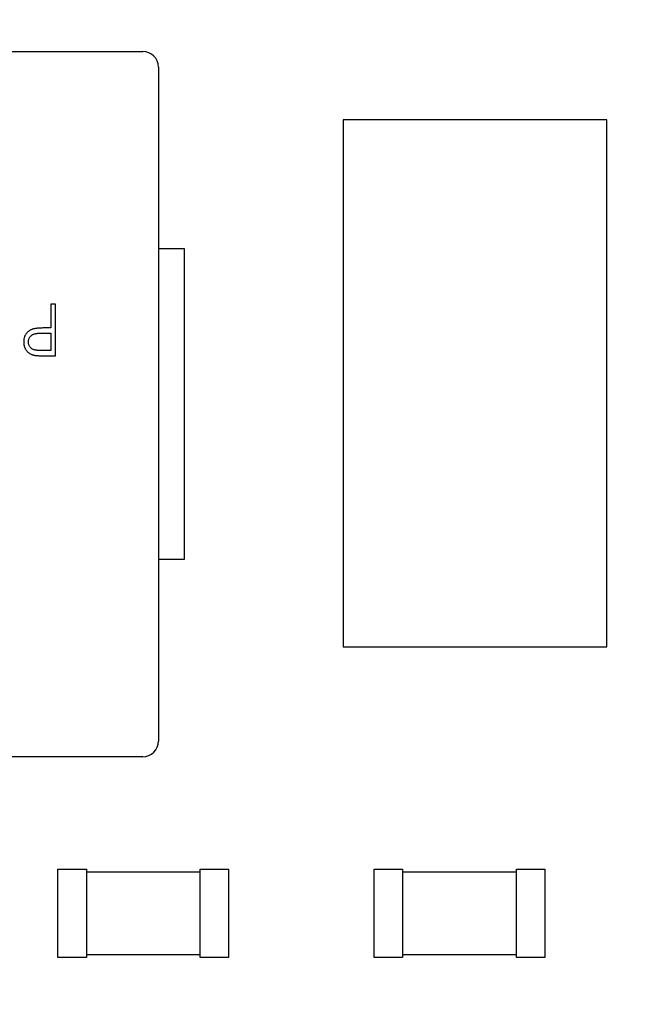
# Model space of a CAD drawing. Header units: millimetres. Extents: x 519 to 938, y 319 to 504.
# Tile 22 of 56: x 692 to 698, y 393 to 402. Entities that reach past the tile are written whole.
import ezdxf

# ---------------------------------------------------------------- set-up
doc = ezdxf.new("R2010")
doc.units = ezdxf.units.MM
doc.header["$LTSCALE"] = 30.734
doc.header["$PDMODE"] = 3
doc.header["$PDSIZE"] = 0.3125
doc.layers.get('0').update_dxf_attribs({"linetype": 'CONTINUOUS'})
doc.layers.get('Defpoints').update_dxf_attribs({"linetype": 'CONTINUOUS'})
doc.layers.add('dim', color=6, linetype='CONTINUOUS', lineweight=9)
doc.styles.add('Verdana', font='verdana.ttf', dxfattribs={"height": 3})
doc.dimstyles.new('aaaaaaaa 3.0', dxfattribs={"dimtxt": 2.5, "dimasz": 3, "dimexe": 2, "dimexo": 1, "dimtad": 1, "dimdec": 1, "dimzin": 9, "dimdsep": 46, "dimtxsty": 'Verdana', "dimcen": 0, "dimazin": 0, "dimtfac": 1, "dimtofl": 0, "dimtmove": 0, "dimatfit": 3, "dimfxl": 1, "dimlwd": 25, "dimlwe": 25, "dimarcsym": 0})

# ---------------------------------------------------------------- blocks, each defined once
blk = doc.blocks.new('*D23')
at = {"layer": 'Defpoints', "color": 0}
for p in [(687.8139, 466.0787), (710.391, 466.0787), (687.8139, 377.6021)]:
    blk.add_point(p, dxfattribs=at)
at = {"layer": 'dim', "color": 0, "lineweight": 25}
for p, q in [((688.8139, 466.0787), (712.391, 466.0787)), ((710.391, 380.6021), (710.391, 463.0787)), ((688.8139, 377.6021), (712.391, 377.6021))]:
    blk.add_line(p, q, dxfattribs=at)
at = {"layer": 'dim', "color": 0}
for points in [[(710.891, 463.0787), (709.891, 463.0787), (710.391, 466.0787)], [(709.891, 380.6021), (710.891, 380.6021), (710.391, 377.6021)]]:
    blk.add_solid(points, dxfattribs=at)
at = {"layer": 'dim', "color": 0, "insert": (708.1975, 421.8404), "char_height": 3, "attachment_point": 5, "rotation": 90, "style": 'Verdana'}
blk.add_mtext('88.5', dxfattribs=at)

msp = doc.modelspace()

# ---------------------------------------------------------------- linework, layer by layer
at = {"linetype": 'Continuous'}
for p, q in [((686.691, 402.011), (693.191, 402.011)), ((693.341, 401.861), (693.341, 395.361)), ((697.664, 401.351), (695.124, 401.351)), ((695.124, 401.351), (695.124, 396.271)), ((697.664, 396.271), (697.664, 401.351)), ((693.341, 400.111), (693.591, 400.111)), ((693.591, 400.111), (693.591, 397.111)), ((692.3505, 399.5759), (692.3056, 399.5759)), ((692.3056, 399.5759), (692.3056, 399.3451)), ((692.3505, 399.0759), (692.3505, 399.5759)), ((692.3056, 399.3451), (692.2698, 399.3451)), ((692.218, 399.295), (692.3056, 399.2939)), ((692.3056, 399.2939), (692.3056, 399.1272)), ((692.3056, 399.1272), (692.2141, 399.1272)), ((692.2524, 399.0759), (692.3505, 399.0759)), ((693.591, 397.111), (693.341, 397.111)), ((695.124, 396.271), (697.664, 396.271)), ((693.191, 395.211), (686.691, 395.211)), ((692.3723, 394.126), (692.6473, 394.126)), ((692.3723, 393.276), (692.3723, 394.126)), ((692.6473, 394.126), (692.6473, 393.276)), ((692.6473, 394.101), (693.7439, 394.101)), ((693.7439, 394.126), (694.0189, 394.126)), ((693.7439, 393.276), (693.7439, 394.126)), ((694.0189, 394.126), (694.0189, 393.276)), ((695.4209, 394.126), (695.6959, 394.126)), ((695.4209, 393.276), (695.4209, 394.126)), ((695.6959, 394.126), (695.6959, 393.276)), ((695.6959, 394.101), (696.7924, 394.101)), ((696.7924, 394.126), (697.0674, 394.126)), ((696.7924, 393.276), (696.7924, 394.126)), ((697.0674, 394.126), (697.0674, 393.276)), ((692.6473, 393.276), (692.3723, 393.276)), ((693.7439, 393.301), (692.6473, 393.301)), ((694.0189, 393.276), (693.7439, 393.276)), ((695.6959, 393.276), (695.4209, 393.276)), ((696.7924, 393.301), (695.6959, 393.301)), ((697.0674, 393.276), (696.7924, 393.276))]:
    msp.add_line(p, q, dxfattribs=at)
for centre, start, end in [((693.191, 401.861), 0, 90), ((693.191, 395.361), 270, 0)]:
    msp.add_arc(centre, 0.15, start, end, dxfattribs=at)
for points, knots in [([(692.1425, 399.3369), (692.1387, 399.3359), (692.1313, 399.3339), (692.1205, 399.3301), (692.1104, 399.3256), (692.1008, 399.3205), (692.092, 399.3146), (692.0837, 399.3081), (692.0761, 399.3009), (692.0692, 399.293), (692.063, 399.2846), (692.0575, 399.2756), (692.053, 399.266), (692.0492, 399.2559), (692.0463, 399.2452), (692.0444, 399.2339), (692.0429, 399.2222), (692.0428, 399.2141), (692.0428, 399.21)], [0, 0, 0, 0, 0.066916, 0.131612, 0.194612, 0.256047, 0.316098, 0.375717, 0.435367, 0.494702, 0.554188, 0.61399, 0.673883, 0.735369, 0.797984, 0.862808, 0.929881, 1, 1, 1, 1]), ([(692.2698, 399.3451), (692.2624, 399.3451), (692.248, 399.3451), (692.2275, 399.3447), (692.2088, 399.344), (692.192, 399.3431), (692.177, 399.3421), (692.1638, 399.3407), (692.1525, 399.339), (692.1457, 399.3376), (692.1425, 399.3369)], [0, 0, 0, 0, 0.175587, 0.336309, 0.482211, 0.614088, 0.731983, 0.835254, 0.924827, 1, 1, 1, 1]), ([(692.0876, 399.2102), (692.0878, 399.2143), (692.0882, 399.2225), (692.0908, 399.2344), (692.0953, 399.2457), (692.1015, 399.2563), (692.1092, 399.2658), (692.1182, 399.2742), (692.1288, 399.2808), (692.1385, 399.2854), (692.1472, 399.2881), (692.1547, 399.29), (692.1631, 399.2914), (692.1724, 399.2928), (692.1825, 399.2937), (692.1936, 399.2944), (692.2055, 399.295), (692.2138, 399.295), (692.218, 399.295)], [0, 0, 0, 0, 0.069889, 0.138362, 0.206026, 0.275616, 0.344915, 0.413493, 0.4836, 0.555873, 0.595122, 0.638417, 0.686772, 0.739425, 0.797504, 0.859966, 0.927462, 1, 1, 1, 1]), ([(692.0428, 399.21), (692.0428, 399.2059), (692.043, 399.1979), (692.0443, 399.1862), (692.0464, 399.175), (692.0492, 399.1643), (692.0532, 399.1542), (692.0577, 399.1446), (692.0632, 399.1355), (692.0695, 399.127), (692.0764, 399.1191), (692.0838, 399.1119), (692.0917, 399.1054), (692.1001, 399.0995), (692.109, 399.0944), (692.1184, 399.09), (692.1282, 399.0862), (692.1351, 399.0844), (692.1385, 399.0834)], [0, 0, 0, 0, 0.071093, 0.139654, 0.205449, 0.270016, 0.33232, 0.394319, 0.455448, 0.517068, 0.578158, 0.63829, 0.697873, 0.756847, 0.816589, 0.87651, 0.937519, 1, 1, 1, 1]), ([(692.2141, 399.1272), (692.2099, 399.1272), (692.2018, 399.1272), (692.1901, 399.1276), (692.1793, 399.1283), (692.1695, 399.1293), (692.1605, 399.1305), (692.1524, 399.1319), (692.1453, 399.1338), (692.137, 399.1364), (692.1278, 399.1406), (692.1178, 399.1472), (692.1091, 399.1554), (692.1015, 399.1649), (692.0953, 399.1753), (692.0908, 399.1865), (692.0882, 399.1982), (692.0878, 399.2062), (692.0876, 399.2102)], [0, 0, 0, 0, 0.073342, 0.141483, 0.203897, 0.261815, 0.314087, 0.362036, 0.40467, 0.442589, 0.51239, 0.581646, 0.650013, 0.720827, 0.791803, 0.860762, 0.929956, 1, 1, 1, 1]), ([(692.1385, 399.0834), (692.1412, 399.0828), (692.1472, 399.0814), (692.1572, 399.08), (692.1689, 399.0787), (692.1823, 399.0777), (692.1974, 399.0769), (692.2142, 399.0764), (692.2327, 399.0759), (692.2457, 399.0759), (692.2524, 399.0759)], [0, 0, 0, 0, 0.073543, 0.161258, 0.264381, 0.381219, 0.513682, 0.660945, 0.823044, 1, 1, 1, 1])]:
    msp.add_open_spline(points, degree=3, knots=knots, dxfattribs=at)

# ---------------------------------------------------------------- dimensions: what is measured, and where the dimension line sits
at = {"layer": 'dim'}
dim = msp.add_linear_dim(base=(710.391, 466.0787), p1=(687.8139, 377.6021), p2=(687.8139, 466.0787), angle=90, dimstyle='aaaaaaaa 3.0', dxfattribs=at)
dim.commit()
dim.dimension.update_dxf_attribs({"geometry": '*D23', "text_midpoint": (708.1975, 421.8404)})

doc.saveas('drawing.dxf')
